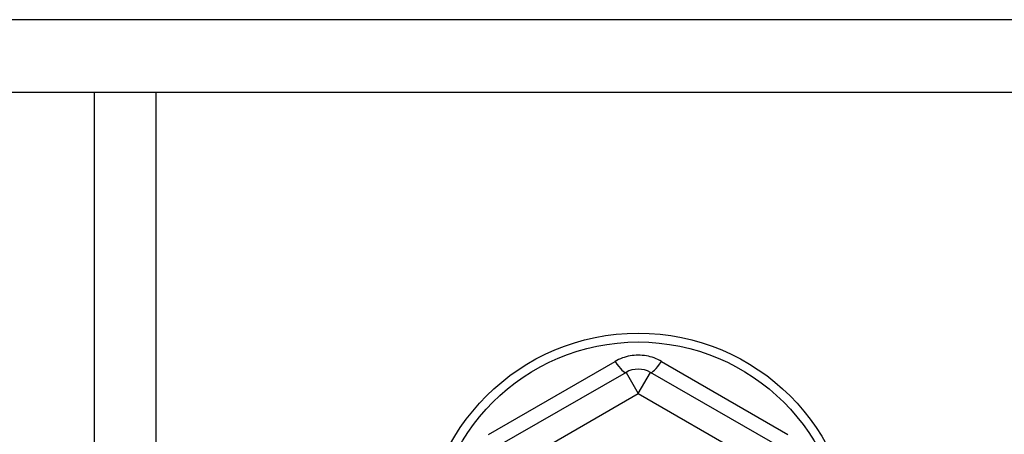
# Model space of a CAD drawing. Header units: inches. Extents: x 32 to 80, y 14.9 to 43.2.
# Tile 7 of 63: x 45.916 to 47.5, y 17.938 to 18.605. Entities that reach past the tile are written whole.
import ezdxf

# ---------------------------------------------------------------- set-up
doc = ezdxf.new("R2010")
doc.units = ezdxf.units.IN
doc.header["$MEASUREMENT"] = 0
doc.layers.add('Visible Edges(ANSI)', color=7, linetype='Continuous', lineweight=25)
doc.layers.add('Visible Tangent Edges(ANSI)', color=7, linetype='Continuous', lineweight=25)

msp = doc.modelspace()

# ---------------------------------------------------------------- linework, layer by layer
at = {"layer": 'Visible Edges(ANSI)'}
for p, q in [((78.5359, 18.4879), (42.5359, 18.4879)), ((46.0359, 18.4879), (46.0359, 17.5054)), ((46.8912, 18.0372), (46.6766, 17.9134)), ((47.1451, 17.9134), (46.9306, 18.0372))]:
    msp.add_line(p, q, dxfattribs=at)
msp.add_circle((46.9109, 17.7554), 0.3452, dxfattribs=at)
msp.add_arc((46.9109, 18.0031), 0.0394, 60, 120, dxfattribs=at)
at = {"layer": 'Visible Tangent Edges(ANSI)'}
for p, q in [((78.5359, 18.6052), (42.5359, 18.6052)), ((46.1349, 18.4879), (46.1349, 17.5054)), ((46.6701, 17.9375), (46.8735, 18.055)), ((46.9482, 18.055), (47.1517, 17.9375)), ((46.8912, 18.0372), (46.9109, 18.0031)), ((46.9109, 18.0031), (46.9306, 18.0372)), ((46.6963, 17.8793), (46.9109, 18.0031)), ((46.9109, 18.0031), (47.1255, 17.8793))]:
    msp.add_line(p, q, dxfattribs=at)
at = {"layer": 'Visible Tangent Edges(ANSI)', "flags": 128}
msp.add_lwpolyline([(46.9482, 18.055), (46.9454, 18.0566), (46.9425, 18.058), (46.9395, 18.0593), (46.9365, 18.0605), (46.9334, 18.0616), (46.9303, 18.0625), (46.9271, 18.0632), (46.9239, 18.0639), (46.9207, 18.0644), (46.9174, 18.0647), (46.9141, 18.065), (46.9109, 18.065), (46.9076, 18.065), (46.9043, 18.0647), (46.9011, 18.0644), (46.8978, 18.0639), (46.8946, 18.0632), (46.8915, 18.0625), (46.8884, 18.0615), (46.8853, 18.0605), (46.8822, 18.0593), (46.8793, 18.058), (46.8764, 18.0566), (46.8735, 18.055)], dxfattribs=at)
at = {"layer": 'Visible Tangent Edges(ANSI)'}
msp.add_circle((46.9109, 17.7554), 0.3308, dxfattribs=at)
for centre, major_axis, start_param, end_param in [((46.8715, 18.0713), (0.0197, -0.0341), 5.107073, 6.283185), ((46.9503, 18.0713), (-0.0197, -0.0341), 0, 1.176113)]:
    msp.add_ellipse(centre, major_axis=major_axis, ratio=0.175929, start_param=start_param, end_param=end_param, dxfattribs=at)

doc.saveas('drawing.dxf')
